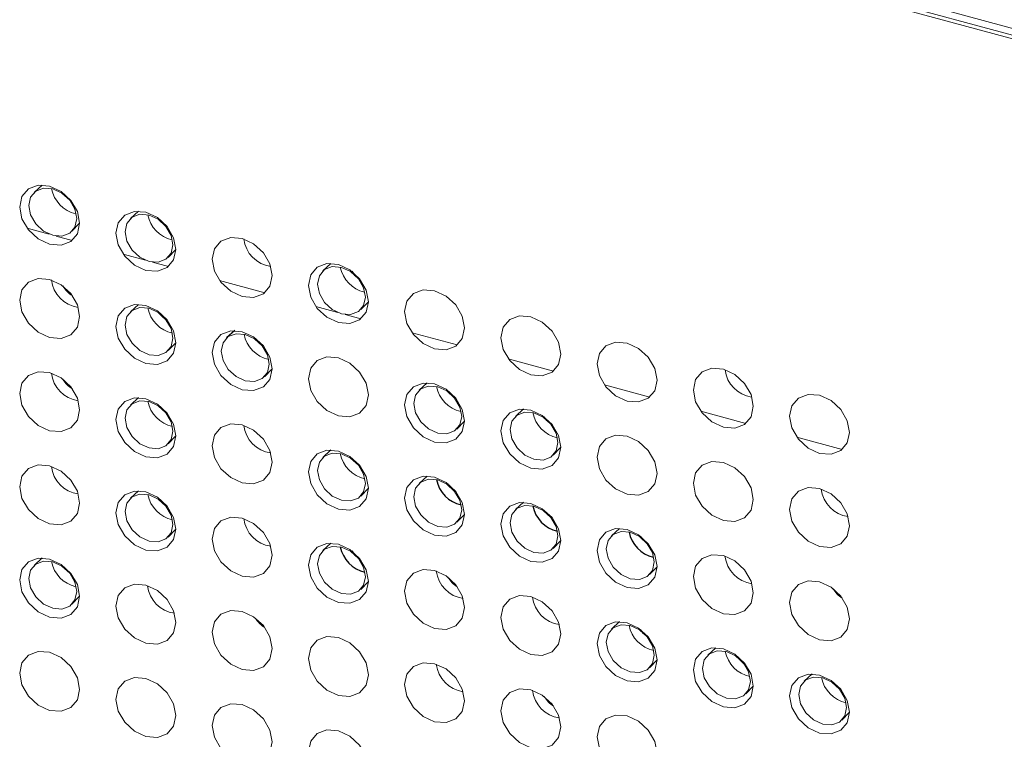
# Paper-space layout '_Trimetric' of a CAD drawing. Header units: millimetres. Extents: x -1485 to 1441, y -378 to 2620.
# Tile 15 of 86: x -1067 to -1030, y 1010 to 1036. Entities that reach past the tile are written whole.
import ezdxf

# ---------------------------------------------------------------- set-up
doc = ezdxf.new("R2010")
doc.units = ezdxf.units.MM

psp = doc.layouts.new('_Trimetric')

# ---------------------------------------------------------------- linework, layer by layer
at = {"color": 144, "linetype": 'Continuous', "lineweight": 18}
for p, q in [((-1064.577, 1045.072), (-914.257, 1004.219)), ((-914.326, 1003.849), (-1064.646, 1044.703)), ((-1058.234, 1043.093), (-1017.866, 1032.122)), ((-1062.282, 1028.993), (-1062.578, 1028.72)), ((-1066.376, 1028.371), (-1065.561, 1028.149)), ((-1065.301, 1028.079), (-1064.715, 1027.919)), ((-1061.187, 1027.295), (-1060.906, 1027.584)), ((-1062.839, 1027.409), (-1062.023, 1027.188)), ((-1061.764, 1027.117), (-1061.177, 1026.958)), ((-1055.206, 1027.071), (-1055.502, 1026.797)), ((-1059.301, 1026.448), (-1057.639, 1025.996)), ((-1062.282, 1025.565), (-1062.578, 1025.291)), ((-1055.763, 1025.487), (-1054.948, 1025.265)), ((-1054.112, 1025.372), (-1053.831, 1025.661)), ((-1054.688, 1025.194), (-1054.102, 1025.035)), ((-1052.226, 1024.525), (-1050.564, 1024.073)), ((-1061.187, 1023.866), (-1060.906, 1024.155)), ((-1048.688, 1023.564), (-1047.026, 1023.112)), ((-1051.669, 1022.68), (-1051.965, 1022.407)), ((-1045.15, 1022.602), (-1043.489, 1022.151)), ((-1062.282, 1022.136), (-1062.578, 1021.862)), ((-1041.613, 1021.641), (-1039.951, 1021.189)), ((-1050.574, 1020.982), (-1050.293, 1021.271)), ((-1061.187, 1020.438), (-1060.906, 1020.727)), ((-1038.075, 1020.679), (-1036.413, 1020.228)), ((-1051.669, 1019.252), (-1051.965, 1018.978)), ((-1062.282, 1018.707), (-1062.578, 1018.434)), ((-1048.131, 1018.29), (-1048.427, 1018.017)), ((-1050.574, 1017.553), (-1050.293, 1017.842)), ((-1061.187, 1017.009), (-1060.906, 1017.298)), ((-1044.593, 1017.329), (-1044.889, 1017.055)), ((-1047.036, 1016.592), (-1046.755, 1016.881)), ((-1065.819, 1016.24), (-1066.115, 1015.967)), ((-1043.499, 1015.63), (-1043.218, 1015.919)), ((-1064.725, 1014.542), (-1064.444, 1014.831)), ((-1044.593, 1013.9), (-1044.889, 1013.626)), ((-1041.056, 1012.939), (-1041.352, 1012.665)), ((-1043.499, 1012.202), (-1043.218, 1012.491)), ((-1039.961, 1011.24), (-1039.68, 1011.529))]:
    psp.add_line(p, q, dxfattribs=at)
at = {"color": 7, "linetype": 'Continuous', "lineweight": 25}
for p, q in [((-1065.819, 1029.955), (-1066.115, 1029.681)), ((-1064.725, 1028.256), (-1064.444, 1028.546)), ((-1058.744, 1024.603), (-1059.04, 1024.33)), ((-1057.649, 1022.905), (-1057.368, 1023.194)), ((-1048.131, 1021.719), (-1048.427, 1021.445)), ((-1047.036, 1020.02), (-1046.755, 1020.31)), ((-1055.206, 1020.213), (-1055.502, 1019.94)), ((-1054.112, 1018.515), (-1053.831, 1018.804)), ((-1055.206, 1016.785), (-1055.502, 1016.511)), ((-1054.112, 1015.086), (-1053.831, 1015.375)), ((-1037.518, 1011.977), (-1037.814, 1011.704)), ((-1036.423, 1010.279), (-1036.142, 1010.568))]:
    psp.add_line(p, q, dxfattribs=at)
at = {"color": 144, "linetype": 'Continuous', "lineweight": 18, "flags": 128}
for points in [[(-1064.444, 1028.547), (-1064.528, 1028.161), (-1064.767, 1027.88), (-1065.124, 1027.745), (-1065.546, 1027.779), (-1065.967, 1027.974), (-1066.325, 1028.303), (-1066.563, 1028.714), (-1066.647, 1029.146), (-1066.563, 1029.531), (-1066.325, 1029.813), (-1065.967, 1029.947), (-1065.546, 1029.914), (-1065.124, 1029.718), (-1064.767, 1029.39), (-1064.528, 1028.978), (-1064.444, 1028.547)], [(-1064.55, 1028.719), (-1064.617, 1029.064), (-1064.808, 1029.392), (-1065.094, 1029.655), (-1065.431, 1029.812), (-1065.768, 1029.838), (-1066.054, 1029.731), (-1066.244, 1029.506), (-1066.312, 1029.197), (-1066.244, 1028.853), (-1066.054, 1028.524), (-1065.768, 1028.261), (-1065.431, 1028.105), (-1065.094, 1028.078), (-1064.808, 1028.185), (-1064.617, 1028.41), (-1064.55, 1028.719)], [(-1060.906, 1027.585), (-1060.99, 1027.2), (-1061.229, 1026.918), (-1061.586, 1026.784), (-1062.008, 1026.817), (-1062.429, 1027.013), (-1062.787, 1027.341), (-1063.026, 1027.753), (-1063.11, 1028.184), (-1063.026, 1028.57), (-1062.787, 1028.852), (-1062.429, 1028.986), (-1062.008, 1028.953), (-1061.586, 1028.757), (-1061.229, 1028.428), (-1060.99, 1028.017), (-1060.906, 1027.585)], [(-1061.013, 1027.757), (-1061.08, 1028.102), (-1061.271, 1028.431), (-1061.556, 1028.694), (-1061.893, 1028.85), (-1062.23, 1028.877), (-1062.516, 1028.769), (-1062.707, 1028.544), (-1062.774, 1028.236), (-1062.707, 1027.891), (-1062.516, 1027.562), (-1062.23, 1027.3), (-1061.893, 1027.143), (-1061.556, 1027.117), (-1061.271, 1027.224), (-1061.08, 1027.449), (-1061.013, 1027.757)], [(-1057.368, 1026.624), (-1057.452, 1026.238), (-1057.691, 1025.957), (-1058.049, 1025.822), (-1058.47, 1025.856), (-1058.892, 1026.051), (-1059.249, 1026.38), (-1059.488, 1026.791), (-1059.572, 1027.223), (-1059.488, 1027.609), (-1059.249, 1027.89), (-1058.892, 1028.024), (-1058.47, 1027.991), (-1058.049, 1027.795), (-1057.691, 1027.467), (-1057.452, 1027.055), (-1057.368, 1026.624)], [(-1053.831, 1025.662), (-1053.915, 1025.277), (-1054.153, 1024.995), (-1054.511, 1024.861), (-1054.933, 1024.894), (-1055.354, 1025.09), (-1055.712, 1025.419), (-1055.95, 1025.83), (-1056.034, 1026.261), (-1055.95, 1026.647), (-1055.712, 1026.929), (-1055.354, 1027.063), (-1054.933, 1027.03), (-1054.511, 1026.834), (-1054.153, 1026.505), (-1053.915, 1026.094), (-1053.831, 1025.662)], [(-1053.937, 1025.834), (-1054.004, 1026.179), (-1054.195, 1026.508), (-1054.481, 1026.771), (-1054.818, 1026.927), (-1055.155, 1026.954), (-1055.441, 1026.847), (-1055.631, 1026.621), (-1055.699, 1026.313), (-1055.631, 1025.968), (-1055.441, 1025.639), (-1055.155, 1025.377), (-1054.818, 1025.22), (-1054.481, 1025.194), (-1054.195, 1025.301), (-1054.004, 1025.526), (-1053.937, 1025.834)], [(-1064.444, 1025.118), (-1064.528, 1024.732), (-1064.767, 1024.451), (-1065.124, 1024.317), (-1065.546, 1024.35), (-1065.967, 1024.546), (-1066.325, 1024.874), (-1066.563, 1025.286), (-1066.647, 1025.717), (-1066.563, 1026.103), (-1066.325, 1026.384), (-1065.967, 1026.519), (-1065.546, 1026.485), (-1065.124, 1026.289), (-1064.767, 1025.961), (-1064.528, 1025.55), (-1064.444, 1025.118)], [(-1050.293, 1024.701), (-1050.377, 1024.315), (-1050.616, 1024.034), (-1050.973, 1023.899), (-1051.395, 1023.933), (-1051.816, 1024.129), (-1052.174, 1024.457), (-1052.413, 1024.868), (-1052.497, 1025.3), (-1052.413, 1025.686), (-1052.174, 1025.967), (-1051.816, 1026.101), (-1051.395, 1026.068), (-1050.973, 1025.872), (-1050.616, 1025.544), (-1050.377, 1025.132), (-1050.293, 1024.701)], [(-1060.906, 1024.157), (-1060.99, 1023.771), (-1061.229, 1023.489), (-1061.586, 1023.355), (-1062.008, 1023.388), (-1062.429, 1023.584), (-1062.787, 1023.913), (-1063.026, 1024.324), (-1063.11, 1024.756), (-1063.026, 1025.141), (-1062.787, 1025.423), (-1062.429, 1025.557), (-1062.008, 1025.524), (-1061.586, 1025.328), (-1061.229, 1024.999), (-1060.99, 1024.588), (-1060.906, 1024.157)], [(-1061.013, 1024.329), (-1061.08, 1024.674), (-1061.271, 1025.002), (-1061.556, 1025.265), (-1061.893, 1025.422), (-1062.23, 1025.448), (-1062.516, 1025.341), (-1062.707, 1025.116), (-1062.774, 1024.807), (-1062.707, 1024.463), (-1062.516, 1024.134), (-1062.23, 1023.871), (-1061.893, 1023.715), (-1061.556, 1023.688), (-1061.271, 1023.795), (-1061.08, 1024.02), (-1061.013, 1024.329)], [(-1061.471, 1025.202), (-1061.429, 1025.146), (-1061.249, 1024.975)], [(-1046.755, 1023.74), (-1046.839, 1023.354), (-1047.078, 1023.072), (-1047.436, 1022.938), (-1047.857, 1022.971), (-1048.279, 1023.167), (-1048.636, 1023.496), (-1048.875, 1023.907), (-1048.959, 1024.338), (-1048.875, 1024.724), (-1048.636, 1025.006), (-1048.279, 1025.14), (-1047.857, 1025.107), (-1047.436, 1024.911), (-1047.078, 1024.582), (-1046.839, 1024.171), (-1046.755, 1023.74)], [(-1057.368, 1023.195), (-1057.452, 1022.809), (-1057.691, 1022.528), (-1058.049, 1022.394), (-1058.47, 1022.427), (-1058.892, 1022.623), (-1059.249, 1022.951), (-1059.488, 1023.363), (-1059.572, 1023.794), (-1059.488, 1024.18), (-1059.249, 1024.461), (-1058.892, 1024.596), (-1058.47, 1024.562), (-1058.049, 1024.367), (-1057.691, 1024.038), (-1057.452, 1023.627), (-1057.368, 1023.195)], [(-1057.475, 1023.367), (-1057.542, 1023.712), (-1057.733, 1024.041), (-1058.019, 1024.303), (-1058.356, 1024.46), (-1058.693, 1024.487), (-1058.978, 1024.379), (-1059.169, 1024.154), (-1059.236, 1023.846), (-1059.169, 1023.501), (-1058.978, 1023.172), (-1058.693, 1022.91), (-1058.356, 1022.753), (-1058.019, 1022.726), (-1057.733, 1022.834), (-1057.542, 1023.059), (-1057.475, 1023.367)], [(-1043.218, 1022.778), (-1043.302, 1022.392), (-1043.54, 1022.111), (-1043.898, 1021.976), (-1044.319, 1022.01), (-1044.741, 1022.206), (-1045.099, 1022.534), (-1045.337, 1022.945), (-1045.421, 1023.377), (-1045.337, 1023.763), (-1045.099, 1024.044), (-1044.741, 1024.179), (-1044.319, 1024.145), (-1043.898, 1023.949), (-1043.54, 1023.621), (-1043.302, 1023.209), (-1043.218, 1022.778)], [(-1053.831, 1022.234), (-1053.915, 1021.848), (-1054.153, 1021.566), (-1054.511, 1021.432), (-1054.933, 1021.465), (-1055.354, 1021.661), (-1055.712, 1021.99), (-1055.95, 1022.401), (-1056.034, 1022.833), (-1055.95, 1023.218), (-1055.712, 1023.5), (-1055.354, 1023.634), (-1054.933, 1023.601), (-1054.511, 1023.405), (-1054.153, 1023.076), (-1053.915, 1022.665), (-1053.831, 1022.234)], [(-1039.68, 1021.817), (-1039.764, 1021.431), (-1040.003, 1021.149), (-1040.36, 1021.015), (-1040.782, 1021.048), (-1041.203, 1021.244), (-1041.561, 1021.573), (-1041.8, 1021.984), (-1041.884, 1022.415), (-1041.8, 1022.801), (-1041.561, 1023.083), (-1041.203, 1023.217), (-1040.782, 1023.184), (-1040.36, 1022.988), (-1040.003, 1022.659), (-1039.764, 1022.248), (-1039.68, 1021.817)], [(-1064.444, 1021.69), (-1064.528, 1021.304), (-1064.767, 1021.022), (-1065.124, 1020.888), (-1065.546, 1020.921), (-1065.967, 1021.117), (-1066.325, 1021.446), (-1066.563, 1021.857), (-1066.647, 1022.288), (-1066.563, 1022.674), (-1066.325, 1022.956), (-1065.967, 1023.09), (-1065.546, 1023.057), (-1065.124, 1022.861), (-1064.767, 1022.532), (-1064.528, 1022.121), (-1064.444, 1021.69)], [(-1050.293, 1021.272), (-1050.377, 1020.886), (-1050.616, 1020.605), (-1050.973, 1020.471), (-1051.395, 1020.504), (-1051.816, 1020.7), (-1052.174, 1021.028), (-1052.413, 1021.44), (-1052.497, 1021.871), (-1052.413, 1022.257), (-1052.174, 1022.538), (-1051.816, 1022.673), (-1051.395, 1022.639), (-1050.973, 1022.444), (-1050.616, 1022.115), (-1050.377, 1021.704), (-1050.293, 1021.272)], [(-1050.4, 1021.444), (-1050.467, 1021.789), (-1050.658, 1022.118), (-1050.943, 1022.381), (-1051.28, 1022.537), (-1051.617, 1022.564), (-1051.903, 1022.456), (-1052.094, 1022.231), (-1052.161, 1021.923), (-1052.094, 1021.578), (-1051.903, 1021.249), (-1051.617, 1020.987), (-1051.28, 1020.83), (-1050.943, 1020.804), (-1050.658, 1020.911), (-1050.467, 1021.136), (-1050.4, 1021.444)], [(-1060.906, 1020.728), (-1060.99, 1020.342), (-1061.229, 1020.061), (-1061.586, 1019.926), (-1062.008, 1019.96), (-1062.429, 1020.156), (-1062.787, 1020.484), (-1063.026, 1020.895), (-1063.11, 1021.327), (-1063.026, 1021.713), (-1062.787, 1021.994), (-1062.429, 1022.129), (-1062.008, 1022.095), (-1061.586, 1021.899), (-1061.229, 1021.571), (-1060.99, 1021.159), (-1060.906, 1020.728)], [(-1036.142, 1020.855), (-1036.226, 1020.469), (-1036.465, 1020.188), (-1036.823, 1020.053), (-1037.244, 1020.087), (-1037.666, 1020.283), (-1038.023, 1020.611), (-1038.262, 1021.023), (-1038.346, 1021.454), (-1038.262, 1021.84), (-1038.023, 1022.121), (-1037.666, 1022.256), (-1037.244, 1022.222), (-1036.823, 1022.026), (-1036.465, 1021.698), (-1036.226, 1021.287), (-1036.142, 1020.855)], [(-1061.013, 1020.9), (-1061.08, 1021.245), (-1061.271, 1021.574), (-1061.556, 1021.836), (-1061.893, 1021.993), (-1062.23, 1022.019), (-1062.516, 1021.912), (-1062.707, 1021.687), (-1062.774, 1021.379), (-1062.707, 1021.034), (-1062.516, 1020.705), (-1062.23, 1020.442), (-1061.893, 1020.286), (-1061.556, 1020.259), (-1061.271, 1020.367), (-1061.08, 1020.592), (-1061.013, 1020.9)], [(-1046.755, 1020.311), (-1046.839, 1019.925), (-1047.078, 1019.644), (-1047.436, 1019.509), (-1047.857, 1019.543), (-1048.279, 1019.738), (-1048.636, 1020.067), (-1048.875, 1020.478), (-1048.959, 1020.91), (-1048.875, 1021.296), (-1048.636, 1021.577), (-1048.279, 1021.711), (-1047.857, 1021.678), (-1047.436, 1021.482), (-1047.078, 1021.154), (-1046.839, 1020.742), (-1046.755, 1020.311)], [(-1046.862, 1020.483), (-1046.929, 1020.828), (-1047.12, 1021.156), (-1047.406, 1021.419), (-1047.743, 1021.576), (-1048.08, 1021.602), (-1048.365, 1021.495), (-1048.556, 1021.27), (-1048.623, 1020.961), (-1048.556, 1020.617), (-1048.365, 1020.288), (-1048.08, 1020.025), (-1047.743, 1019.869), (-1047.406, 1019.842), (-1047.12, 1019.949), (-1046.929, 1020.174), (-1046.862, 1020.483)], [(-1047.368, 1021.434), (-1047.278, 1021.3), (-1047.263, 1021.282)], [(-1057.368, 1019.767), (-1057.452, 1019.381), (-1057.691, 1019.099), (-1058.049, 1018.965), (-1058.47, 1018.998), (-1058.892, 1019.194), (-1059.249, 1019.523), (-1059.488, 1019.934), (-1059.572, 1020.365), (-1059.488, 1020.751), (-1059.249, 1021.033), (-1058.892, 1021.167), (-1058.47, 1021.134), (-1058.049, 1020.938), (-1057.691, 1020.609), (-1057.452, 1020.198), (-1057.368, 1019.767)], [(-1043.218, 1019.349), (-1043.302, 1018.964), (-1043.54, 1018.682), (-1043.898, 1018.548), (-1044.319, 1018.581), (-1044.741, 1018.777), (-1045.099, 1019.106), (-1045.337, 1019.517), (-1045.421, 1019.948), (-1045.337, 1020.334), (-1045.099, 1020.616), (-1044.741, 1020.75), (-1044.319, 1020.717), (-1043.898, 1020.521), (-1043.54, 1020.192), (-1043.302, 1019.781), (-1043.218, 1019.349)], [(-1053.831, 1018.805), (-1053.915, 1018.419), (-1054.153, 1018.138), (-1054.511, 1018.003), (-1054.933, 1018.037), (-1055.354, 1018.233), (-1055.712, 1018.561), (-1055.95, 1018.973), (-1056.034, 1019.404), (-1055.95, 1019.79), (-1055.712, 1020.071), (-1055.354, 1020.206), (-1054.933, 1020.172), (-1054.511, 1019.976), (-1054.153, 1019.648), (-1053.915, 1019.237), (-1053.831, 1018.805)], [(-1053.937, 1018.977), (-1054.004, 1019.322), (-1054.195, 1019.651), (-1054.481, 1019.913), (-1054.818, 1020.07), (-1055.155, 1020.097), (-1055.441, 1019.989), (-1055.631, 1019.764), (-1055.699, 1019.456), (-1055.631, 1019.111), (-1055.441, 1018.782), (-1055.155, 1018.519), (-1054.818, 1018.363), (-1054.481, 1018.336), (-1054.195, 1018.444), (-1054.004, 1018.669), (-1053.937, 1018.977)], [(-1064.444, 1018.261), (-1064.528, 1017.875), (-1064.767, 1017.594), (-1065.124, 1017.459), (-1065.546, 1017.492), (-1065.967, 1017.688), (-1066.325, 1018.017), (-1066.563, 1018.428), (-1066.647, 1018.86), (-1066.563, 1019.245), (-1066.325, 1019.527), (-1065.967, 1019.661), (-1065.546, 1019.628), (-1065.124, 1019.432), (-1064.767, 1019.104), (-1064.528, 1018.692), (-1064.444, 1018.261)], [(-1039.68, 1018.388), (-1039.764, 1018.002), (-1040.003, 1017.721), (-1040.36, 1017.586), (-1040.782, 1017.62), (-1041.203, 1017.815), (-1041.561, 1018.144), (-1041.8, 1018.555), (-1041.884, 1018.987), (-1041.8, 1019.373), (-1041.561, 1019.654), (-1041.203, 1019.788), (-1040.782, 1019.755), (-1040.36, 1019.559), (-1040.003, 1019.231), (-1039.764, 1018.819), (-1039.68, 1018.388)], [(-1050.293, 1017.844), (-1050.377, 1017.458), (-1050.616, 1017.176), (-1050.973, 1017.042), (-1051.395, 1017.075), (-1051.816, 1017.271), (-1052.174, 1017.6), (-1052.413, 1018.011), (-1052.497, 1018.442), (-1052.413, 1018.828), (-1052.174, 1019.11), (-1051.816, 1019.244), (-1051.395, 1019.211), (-1050.973, 1019.015), (-1050.616, 1018.686), (-1050.377, 1018.275), (-1050.293, 1017.844)], [(-1050.4, 1018.016), (-1050.467, 1018.36), (-1050.658, 1018.689), (-1050.943, 1018.952), (-1051.28, 1019.108), (-1051.617, 1019.135), (-1051.903, 1019.028), (-1052.094, 1018.803), (-1052.161, 1018.494), (-1052.094, 1018.149), (-1051.903, 1017.821), (-1051.617, 1017.558), (-1051.28, 1017.401), (-1050.943, 1017.375), (-1050.658, 1017.482), (-1050.467, 1017.707), (-1050.4, 1018.016)], [(-1050.906, 1018.967), (-1050.816, 1018.833), (-1050.801, 1018.814)], [(-1060.906, 1017.299), (-1060.99, 1016.914), (-1061.229, 1016.632), (-1061.586, 1016.498), (-1062.008, 1016.531), (-1062.429, 1016.727), (-1062.787, 1017.055), (-1063.026, 1017.467), (-1063.11, 1017.898), (-1063.026, 1018.284), (-1062.787, 1018.566), (-1062.429, 1018.7), (-1062.008, 1018.667), (-1061.586, 1018.471), (-1061.229, 1018.142), (-1060.99, 1017.731), (-1060.906, 1017.299)], [(-1061.013, 1017.471), (-1061.08, 1017.816), (-1061.271, 1018.145), (-1061.556, 1018.408), (-1061.893, 1018.564), (-1062.23, 1018.591), (-1062.516, 1018.483), (-1062.707, 1018.258), (-1062.774, 1017.95), (-1062.707, 1017.605), (-1062.516, 1017.276), (-1062.23, 1017.014), (-1061.893, 1016.857), (-1061.556, 1016.831), (-1061.271, 1016.938), (-1061.08, 1017.163), (-1061.013, 1017.471)], [(-1036.142, 1017.426), (-1036.226, 1017.041), (-1036.465, 1016.759), (-1036.823, 1016.625), (-1037.244, 1016.658), (-1037.666, 1016.854), (-1038.023, 1017.183), (-1038.262, 1017.594), (-1038.346, 1018.025), (-1038.262, 1018.411), (-1038.023, 1018.693), (-1037.666, 1018.827), (-1037.244, 1018.794), (-1036.823, 1018.598), (-1036.465, 1018.269), (-1036.226, 1017.858), (-1036.142, 1017.426)], [(-1046.755, 1016.882), (-1046.839, 1016.496), (-1047.078, 1016.215), (-1047.436, 1016.081), (-1047.857, 1016.114), (-1048.279, 1016.31), (-1048.636, 1016.638), (-1048.875, 1017.05), (-1048.959, 1017.481), (-1048.875, 1017.867), (-1048.636, 1018.148), (-1048.279, 1018.283), (-1047.857, 1018.249), (-1047.436, 1018.053), (-1047.078, 1017.725), (-1046.839, 1017.314), (-1046.755, 1016.882)], [(-1046.862, 1017.054), (-1046.929, 1017.399), (-1047.12, 1017.728), (-1047.406, 1017.99), (-1047.743, 1018.147), (-1048.08, 1018.174), (-1048.365, 1018.066), (-1048.556, 1017.841), (-1048.623, 1017.533), (-1048.556, 1017.188), (-1048.365, 1016.859), (-1048.08, 1016.597), (-1047.743, 1016.44), (-1047.406, 1016.413), (-1047.12, 1016.521), (-1046.929, 1016.746), (-1046.862, 1017.054)], [(-1057.368, 1016.338), (-1057.452, 1015.952), (-1057.691, 1015.671), (-1058.049, 1015.536), (-1058.47, 1015.57), (-1058.892, 1015.765), (-1059.249, 1016.094), (-1059.488, 1016.505), (-1059.572, 1016.937), (-1059.488, 1017.323), (-1059.249, 1017.604), (-1058.892, 1017.738), (-1058.47, 1017.705), (-1058.049, 1017.509), (-1057.691, 1017.181), (-1057.452, 1016.769), (-1057.368, 1016.338)], [(-1043.218, 1015.921), (-1043.302, 1015.535), (-1043.54, 1015.253), (-1043.898, 1015.119), (-1044.319, 1015.152), (-1044.741, 1015.348), (-1045.099, 1015.677), (-1045.337, 1016.088), (-1045.421, 1016.52), (-1045.337, 1016.905), (-1045.099, 1017.187), (-1044.741, 1017.321), (-1044.319, 1017.288), (-1043.898, 1017.092), (-1043.54, 1016.763), (-1043.302, 1016.352), (-1043.218, 1015.921)], [(-1043.324, 1016.093), (-1043.391, 1016.438), (-1043.582, 1016.766), (-1043.868, 1017.029), (-1044.205, 1017.186), (-1044.542, 1017.212), (-1044.828, 1017.105), (-1045.018, 1016.88), (-1045.085, 1016.571), (-1045.018, 1016.227), (-1044.828, 1015.898), (-1044.542, 1015.635), (-1044.205, 1015.479), (-1043.868, 1015.452), (-1043.582, 1015.559), (-1043.391, 1015.784), (-1043.324, 1016.093)], [(-1043.83, 1017.044), (-1043.74, 1016.91), (-1043.725, 1016.891)], [(-1053.831, 1015.376), (-1053.915, 1014.991), (-1054.153, 1014.709), (-1054.511, 1014.575), (-1054.933, 1014.608), (-1055.354, 1014.804), (-1055.712, 1015.133), (-1055.95, 1015.544), (-1056.034, 1015.975), (-1055.95, 1016.361), (-1055.712, 1016.643), (-1055.354, 1016.777), (-1054.933, 1016.744), (-1054.511, 1016.548), (-1054.153, 1016.219), (-1053.915, 1015.808), (-1053.831, 1015.376)], [(-1053.937, 1015.548), (-1054.004, 1015.893), (-1054.195, 1016.222), (-1054.481, 1016.485), (-1054.818, 1016.641), (-1055.155, 1016.668), (-1055.441, 1016.56), (-1055.631, 1016.335), (-1055.699, 1016.027), (-1055.631, 1015.682), (-1055.441, 1015.353), (-1055.155, 1015.091), (-1054.818, 1014.934), (-1054.481, 1014.908), (-1054.195, 1015.015), (-1054.004, 1015.24), (-1053.937, 1015.548)], [(-1039.68, 1014.959), (-1039.764, 1014.573), (-1040.003, 1014.292), (-1040.36, 1014.158), (-1040.782, 1014.191), (-1041.203, 1014.387), (-1041.561, 1014.715), (-1041.8, 1015.127), (-1041.884, 1015.558), (-1041.8, 1015.944), (-1041.561, 1016.225), (-1041.203, 1016.36), (-1040.782, 1016.326), (-1040.36, 1016.131), (-1040.003, 1015.802), (-1039.764, 1015.391), (-1039.68, 1014.959)], [(-1064.444, 1014.832), (-1064.528, 1014.446), (-1064.767, 1014.165), (-1065.124, 1014.031), (-1065.546, 1014.064), (-1065.967, 1014.26), (-1066.325, 1014.588), (-1066.563, 1015), (-1066.647, 1015.431), (-1066.563, 1015.817), (-1066.325, 1016.098), (-1065.967, 1016.233), (-1065.546, 1016.199), (-1065.124, 1016.003), (-1064.767, 1015.675), (-1064.528, 1015.264), (-1064.444, 1014.832)], [(-1064.55, 1015.004), (-1064.617, 1015.349), (-1064.808, 1015.678), (-1065.094, 1015.94), (-1065.431, 1016.097), (-1065.768, 1016.124), (-1066.054, 1016.016), (-1066.244, 1015.791), (-1066.312, 1015.483), (-1066.244, 1015.138), (-1066.054, 1014.809), (-1065.768, 1014.547), (-1065.431, 1014.39), (-1065.094, 1014.363), (-1064.808, 1014.471), (-1064.617, 1014.696), (-1064.55, 1015.004)], [(-1050.293, 1014.415), (-1050.377, 1014.029), (-1050.616, 1013.748), (-1050.973, 1013.613), (-1051.395, 1013.647), (-1051.816, 1013.843), (-1052.174, 1014.171), (-1052.413, 1014.582), (-1052.497, 1015.014), (-1052.413, 1015.4), (-1052.174, 1015.681), (-1051.816, 1015.815), (-1051.395, 1015.782), (-1050.973, 1015.586), (-1050.616, 1015.258), (-1050.377, 1014.846), (-1050.293, 1014.415)], [(-1060.906, 1013.871), (-1060.99, 1013.485), (-1061.229, 1013.203), (-1061.586, 1013.069), (-1062.008, 1013.102), (-1062.429, 1013.298), (-1062.787, 1013.627), (-1063.026, 1014.038), (-1063.11, 1014.47), (-1063.026, 1014.855), (-1062.787, 1015.137), (-1062.429, 1015.271), (-1062.008, 1015.238), (-1061.586, 1015.042), (-1061.229, 1014.713), (-1060.99, 1014.302), (-1060.906, 1013.871)], [(-1036.142, 1013.998), (-1036.226, 1013.612), (-1036.465, 1013.33), (-1036.823, 1013.196), (-1037.244, 1013.229), (-1037.666, 1013.425), (-1038.023, 1013.754), (-1038.262, 1014.165), (-1038.346, 1014.597), (-1038.262, 1014.982), (-1038.023, 1015.264), (-1037.666, 1015.398), (-1037.244, 1015.365), (-1036.823, 1015.169), (-1036.465, 1014.841), (-1036.226, 1014.429), (-1036.142, 1013.998)], [(-1046.755, 1013.454), (-1046.839, 1013.068), (-1047.078, 1012.786), (-1047.436, 1012.652), (-1047.857, 1012.685), (-1048.279, 1012.881), (-1048.636, 1013.21), (-1048.875, 1013.621), (-1048.959, 1014.052), (-1048.875, 1014.438), (-1048.636, 1014.72), (-1048.279, 1014.854), (-1047.857, 1014.821), (-1047.436, 1014.625), (-1047.078, 1014.296), (-1046.839, 1013.885), (-1046.755, 1013.454)], [(-1057.368, 1012.909), (-1057.452, 1012.523), (-1057.691, 1012.242), (-1058.049, 1012.108), (-1058.47, 1012.141), (-1058.892, 1012.337), (-1059.249, 1012.665), (-1059.488, 1013.077), (-1059.572, 1013.508), (-1059.488, 1013.894), (-1059.249, 1014.175), (-1058.892, 1014.31), (-1058.47, 1014.276), (-1058.049, 1014.081), (-1057.691, 1013.752), (-1057.452, 1013.341), (-1057.368, 1012.909)], [(-1043.218, 1012.492), (-1043.302, 1012.106), (-1043.54, 1011.825), (-1043.898, 1011.69), (-1044.319, 1011.724), (-1044.741, 1011.92), (-1045.099, 1012.248), (-1045.337, 1012.659), (-1045.421, 1013.091), (-1045.337, 1013.477), (-1045.099, 1013.758), (-1044.741, 1013.893), (-1044.319, 1013.859), (-1043.898, 1013.663), (-1043.54, 1013.335), (-1043.302, 1012.923), (-1043.218, 1012.492)], [(-1043.324, 1012.664), (-1043.391, 1013.009), (-1043.582, 1013.338), (-1043.868, 1013.6), (-1044.205, 1013.757), (-1044.542, 1013.783), (-1044.828, 1013.676), (-1045.018, 1013.451), (-1045.085, 1013.143), (-1045.018, 1012.798), (-1044.828, 1012.469), (-1044.542, 1012.206), (-1044.205, 1012.05), (-1043.868, 1012.023), (-1043.582, 1012.131), (-1043.391, 1012.356), (-1043.324, 1012.664)], [(-1043.83, 1013.615), (-1043.74, 1013.481), (-1043.725, 1013.463)], [(-1053.831, 1011.948), (-1053.915, 1011.562), (-1054.153, 1011.28), (-1054.511, 1011.146), (-1054.933, 1011.179), (-1055.354, 1011.375), (-1055.712, 1011.704), (-1055.95, 1012.115), (-1056.034, 1012.547), (-1055.95, 1012.932), (-1055.712, 1013.214), (-1055.354, 1013.348), (-1054.933, 1013.315), (-1054.511, 1013.119), (-1054.153, 1012.79), (-1053.915, 1012.379), (-1053.831, 1011.948)], [(-1064.444, 1011.403), (-1064.528, 1011.018), (-1064.767, 1010.736), (-1065.124, 1010.602), (-1065.546, 1010.635), (-1065.967, 1010.831), (-1066.325, 1011.16), (-1066.563, 1011.571), (-1066.647, 1012.002), (-1066.563, 1012.388), (-1066.325, 1012.67), (-1065.967, 1012.804), (-1065.546, 1012.771), (-1065.124, 1012.575), (-1064.767, 1012.246), (-1064.528, 1011.835), (-1064.444, 1011.403)], [(-1039.68, 1011.531), (-1039.764, 1011.145), (-1040.003, 1010.863), (-1040.36, 1010.729), (-1040.782, 1010.762), (-1041.203, 1010.958), (-1041.561, 1011.287), (-1041.8, 1011.698), (-1041.884, 1012.129), (-1041.8, 1012.515), (-1041.561, 1012.797), (-1041.203, 1012.931), (-1040.782, 1012.898), (-1040.36, 1012.702), (-1040.003, 1012.373), (-1039.764, 1011.962), (-1039.68, 1011.531)], [(-1039.787, 1011.703), (-1039.854, 1012.047), (-1040.044, 1012.376), (-1040.33, 1012.639), (-1040.667, 1012.795), (-1041.004, 1012.822), (-1041.29, 1012.715), (-1041.481, 1012.49), (-1041.548, 1012.181), (-1041.481, 1011.836), (-1041.29, 1011.508), (-1041.004, 1011.245), (-1040.667, 1011.088), (-1040.33, 1011.062), (-1040.044, 1011.169), (-1039.854, 1011.394), (-1039.787, 1011.703)], [(-1050.293, 1010.986), (-1050.377, 1010.6), (-1050.616, 1010.319), (-1050.973, 1010.185), (-1051.395, 1010.218), (-1051.816, 1010.414), (-1052.174, 1010.742), (-1052.413, 1011.154), (-1052.497, 1011.585), (-1052.413, 1011.971), (-1052.174, 1012.252), (-1051.816, 1012.387), (-1051.395, 1012.353), (-1050.973, 1012.158), (-1050.616, 1011.829), (-1050.377, 1011.418), (-1050.293, 1010.986)], [(-1040.245, 1012.576), (-1040.203, 1012.52), (-1040.023, 1012.349)], [(-1060.906, 1010.442), (-1060.99, 1010.056), (-1061.229, 1009.775), (-1061.586, 1009.64), (-1062.008, 1009.674), (-1062.429, 1009.87), (-1062.787, 1010.198), (-1063.026, 1010.609), (-1063.11, 1011.041), (-1063.026, 1011.427), (-1062.787, 1011.708), (-1062.429, 1011.843), (-1062.008, 1011.809), (-1061.586, 1011.613), (-1061.229, 1011.285), (-1060.99, 1010.873), (-1060.906, 1010.442)], [(-1036.142, 1010.569), (-1036.226, 1010.183), (-1036.465, 1009.902), (-1036.823, 1009.767), (-1037.244, 1009.801), (-1037.666, 1009.997), (-1038.023, 1010.325), (-1038.262, 1010.737), (-1038.346, 1011.168), (-1038.262, 1011.554), (-1038.023, 1011.835), (-1037.666, 1011.97), (-1037.244, 1011.936), (-1036.823, 1011.74), (-1036.465, 1011.412), (-1036.226, 1011.001), (-1036.142, 1010.569)], [(-1036.249, 1010.741), (-1036.316, 1011.086), (-1036.507, 1011.415), (-1036.793, 1011.677), (-1037.13, 1011.834), (-1037.467, 1011.861), (-1037.752, 1011.753), (-1037.943, 1011.528), (-1038.01, 1011.22), (-1037.943, 1010.875), (-1037.752, 1010.546), (-1037.467, 1010.283), (-1037.13, 1010.127), (-1036.793, 1010.1), (-1036.507, 1010.208), (-1036.316, 1010.433), (-1036.249, 1010.741)], [(-1046.755, 1010.025), (-1046.839, 1009.639), (-1047.078, 1009.358), (-1047.436, 1009.223), (-1047.857, 1009.257), (-1048.279, 1009.452), (-1048.636, 1009.781), (-1048.875, 1010.192), (-1048.959, 1010.624), (-1048.875, 1011.009), (-1048.636, 1011.291), (-1048.279, 1011.425), (-1047.857, 1011.392), (-1047.436, 1011.196), (-1047.078, 1010.868), (-1046.839, 1010.456), (-1046.755, 1010.025)], [(-1057.368, 1009.481), (-1057.452, 1009.095), (-1057.691, 1008.813), (-1058.049, 1008.679), (-1058.47, 1008.712), (-1058.892, 1008.908), (-1059.249, 1009.237), (-1059.488, 1009.648), (-1059.572, 1010.079), (-1059.488, 1010.465), (-1059.249, 1010.747), (-1058.892, 1010.881), (-1058.47, 1010.848), (-1058.049, 1010.652), (-1057.691, 1010.323), (-1057.452, 1009.912), (-1057.368, 1009.481)], [(-1043.218, 1009.063), (-1043.302, 1008.678), (-1043.54, 1008.396), (-1043.898, 1008.262), (-1044.319, 1008.295), (-1044.741, 1008.491), (-1045.099, 1008.82), (-1045.337, 1009.231), (-1045.421, 1009.662), (-1045.337, 1010.048), (-1045.099, 1010.33), (-1044.741, 1010.464), (-1044.319, 1010.431), (-1043.898, 1010.235), (-1043.54, 1009.906), (-1043.302, 1009.495), (-1043.218, 1009.063)], [(-1053.831, 1008.519), (-1053.915, 1008.133), (-1054.153, 1007.852), (-1054.511, 1007.717), (-1054.933, 1007.751), (-1055.354, 1007.947), (-1055.712, 1008.275), (-1055.95, 1008.687), (-1056.034, 1009.118), (-1055.95, 1009.504), (-1055.712, 1009.785), (-1055.354, 1009.92), (-1054.933, 1009.886), (-1054.511, 1009.69), (-1054.153, 1009.362), (-1053.915, 1008.951), (-1053.831, 1008.519)]]:
    psp.add_lwpolyline(points, dxfattribs=at)
at = {"color": 7, "linetype": 'Continuous', "lineweight": 25, "flags": 128}
for points in [[(-1054.443, 1026.786), (-1054.354, 1026.652), (-1054.338, 1026.633)], [(-1054.443, 1016.5), (-1054.354, 1016.366), (-1054.338, 1016.347)]]:
    psp.add_lwpolyline(points, dxfattribs=at)
at = {"color": 144, "linetype": 'Continuous', "lineweight": 18}
for centre, radius, start, end in [((-1064.317, 1030.045), 1.179, 191.0033, 256.7348), ((-1060.779, 1029.084), 1.179, 191.0033, 256.7348), ((-1057.255, 1028.109), 1.162, 186.748, 261.862), ((-1053.704, 1027.161), 1.179, 191.0033, 256.7348), ((-1064.33, 1026.604), 1.162, 186.7493, 261.8608), ((-1064.243, 1026.689), 0.928, 208.825, 239.7851), ((-1060.781, 1025.654), 1.177, 190.8358, 257.7743), ((-1057.243, 1024.692), 1.177, 190.8302, 257.7799), ((-1064.33, 1023.175), 1.162, 186.7472, 261.8629), ((-1039.565, 1023.304), 1.164, 187.2118, 261.1565), ((-1064.243, 1023.26), 0.928, 208.8243, 239.7858), ((-1050.166, 1022.771), 1.179, 191.0033, 256.7348), ((-1060.781, 1022.225), 1.177, 190.8324, 257.7777), ((-1046.63, 1021.808), 1.177, 190.8305, 257.7795), ((-1057.255, 1021.252), 1.162, 186.7475, 261.8625), ((-1053.706, 1020.302), 1.177, 190.833, 257.777), ((-1064.33, 1019.746), 1.162, 186.7466, 261.8634), ((-1060.781, 1018.796), 1.177, 190.8298, 257.7802), ((-1036.029, 1018.912), 1.162, 186.7501, 261.86), ((-1057.255, 1017.823), 1.162, 186.7475, 261.8626), ((-1064.317, 1016.331), 1.179, 191.0033, 256.7348), ((-1039.567, 1016.445), 1.162, 186.7474, 261.8627), ((-1050.18, 1015.9), 1.162, 186.7517, 261.8583), ((-1050.093, 1015.985), 0.928, 208.8229, 239.7871), ((-1060.793, 1015.356), 1.162, 186.7492, 261.8609), ((-1035.942, 1015.568), 0.928, 208.8234, 239.7867), ((-1046.642, 1014.939), 1.162, 186.7488, 261.8613), ((-1057.168, 1014.48), 0.928, 208.8247, 239.7854), ((-1043.093, 1013.989), 1.177, 190.8325, 257.7776), ((-1039.555, 1013.028), 1.177, 190.834, 257.7761), ((-1050.18, 1012.472), 1.162, 186.7471, 261.863), ((-1036.017, 1012.066), 1.177, 190.83, 257.78), ((-1046.642, 1011.51), 1.162, 186.7472, 261.8629), ((-1046.555, 1011.595), 0.928, 208.8222, 239.7878)]:
    psp.add_arc(centre, radius, start, end, dxfattribs=at)
at = {"color": 7, "linetype": 'Continuous', "lineweight": 25}
for centre, radius, start, end in [((-1050.168, 1019.341), 1.177, 190.8306, 257.7794), ((-1046.63, 1018.379), 1.177, 190.8303, 257.7798), ((-1043.091, 1017.419), 1.179, 191.0033, 256.7348), ((-1053.706, 1016.873), 1.177, 190.8336, 257.7764)]:
    psp.add_arc(centre, radius, start, end, dxfattribs=at)

doc.saveas('drawing.dxf')
